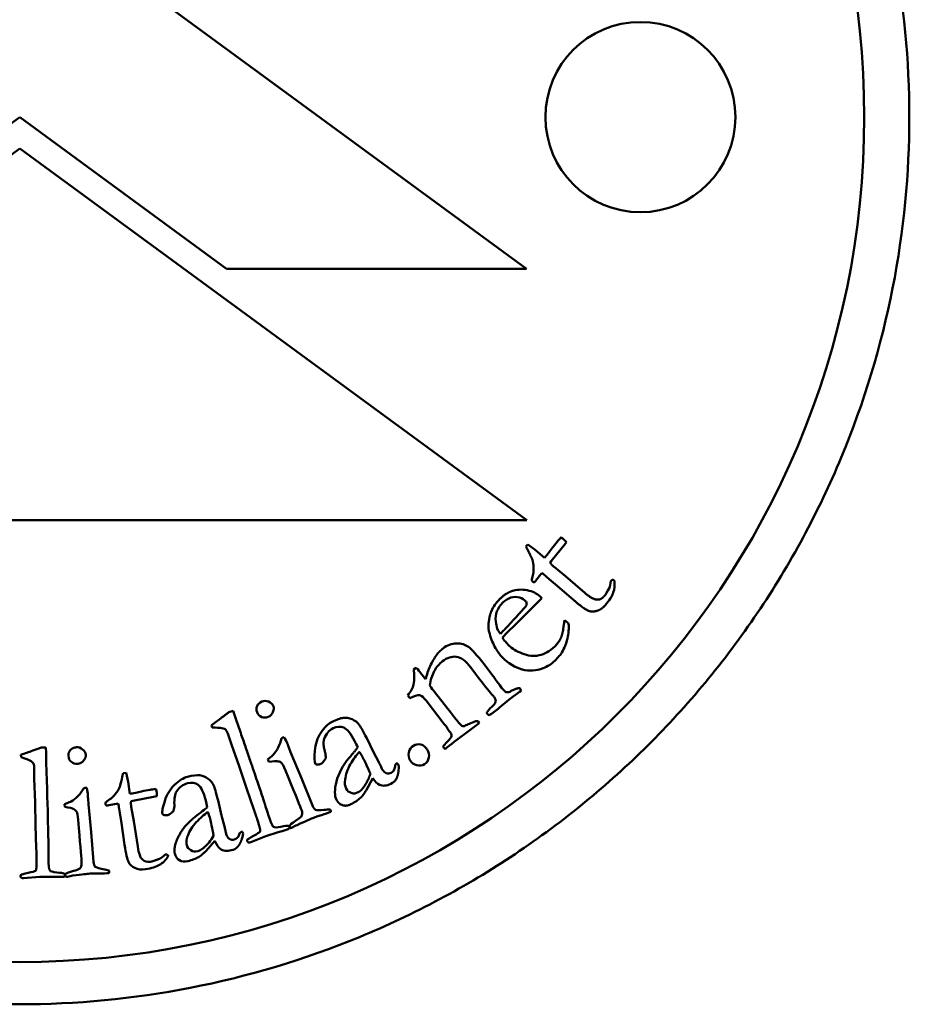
# Model space of a CAD drawing. Header units: millimetres. Extents: x 1224 to 5581, y 1697 to 3449.
# Tile 6 of 11: x 3365 to 3386, y 1985 to 2009. Entities that reach past the tile are written whole.
import ezdxf

# ---------------------------------------------------------------- set-up
doc = ezdxf.new("R2010")
doc.units = ezdxf.units.MM
doc.layers.add('Visibile (ISO)', color=7, linetype='Continuous', lineweight=50)

msp = doc.modelspace()

# ---------------------------------------------------------------- linework, layer by layer
at = {"layer": 'Visibile (ISO)'}
for p, q in [((3377.019, 2002.868), (3365.019, 2011.668)), ((3360.116, 2002.868), (3365.014, 2006.46)), ((3365.014, 2006.46), (3369.912, 2002.868)), ((3353.019, 1996.916), (3365.019, 2005.716)), ((3365.019, 2005.716), (3377.02, 1996.916)), ((3369.912, 2002.868), (3377.019, 2002.868)), ((3377.02, 1996.916), (3353.019, 1996.916)), ((3377.002, 1996.293), (3377.051, 1996.346)), ((3377.051, 1996.346), (3377.225, 1996.214)), ((3377.936, 1996.367), (3377.601, 1995.947)), ((3377.961, 1996.397), (3377.936, 1996.367)), ((3377.225, 1996.214), (3377.439, 1996.025)), ((3377.601, 1995.947), (3377.578, 1995.912)), ((3377.354, 1995.638), (3377.239, 1995.49)), ((3377.381, 1995.666), (3377.354, 1995.638)), ((3377.668, 1995.812), (3377.936, 1995.595)), ((3377.239, 1995.49), (3377.23, 1995.475)), ((3377.555, 1995.526), (3377.484, 1995.587)), ((3377.745, 1995.369), (3377.555, 1995.526)), ((3377.936, 1995.595), (3378.399, 1995.197)), ((3379.089, 1995.495), (3379.098, 1995.485)), ((3378.135, 1995.026), (3377.745, 1995.369)), ((3376.721, 1994.421), (3377.377, 1995.077)), ((3377.377, 1995.077), (3377.355, 1995.099)), ((3377.914, 1994.552), (3377.888, 1994.337)), ((3377.987, 1994.496), (3377.914, 1994.552)), ((3376.475, 1994.308), (3376.399, 1994.233)), ((3376.597, 1994.299), (3376.721, 1994.421)), ((3376.515, 1994.045), (3376.497, 1994.06)), ((3376.532, 1994.028), (3376.515, 1994.045)), ((3376.608, 1993.947), (3376.532, 1994.028)), ((3374.406, 1993.428), (3374.343, 1993.382)), ((3374.601, 1993.187), (3374.507, 1993.309)), ((3375.698, 1993.434), (3375.807, 1993.284)), ((3376.222, 1993.234), (3376.01, 1993.51)), ((3374.628, 1993.156), (3374.601, 1993.187)), ((3375.807, 1993.284), (3375.879, 1993.19)), ((3375.155, 1992.453), (3374.837, 1992.854)), ((3376.608, 1992.672), (3376.852, 1992.853)), ((3376.859, 1992.937), (3376.851, 1992.947)), ((3376.852, 1992.853), (3376.887, 1992.88)), ((3376.863, 1992.933), (3376.859, 1992.937)), ((3374.205, 1992.772), (3374.256, 1992.706)), ((3374.636, 1992.651), (3375.07, 1992.094)), ((3376.374, 1992.482), (3376.608, 1992.672)), ((3369.963, 1992.372), (3370.066, 1992.407)), ((3370.066, 1992.407), (3370.108, 1992.287)), ((3375.898, 1992.117), (3375.871, 1992.155)), ((3376.089, 1992.329), (3376.129, 1992.297)), ((3369.572, 1992.016), (3369.555, 1992.065)), ((3375.141, 1991.997), (3375.188, 1991.928)), ((3375.306, 1991.672), (3375.706, 1991.969)), ((3375.706, 1991.969), (3375.898, 1992.117)), ((3370.028, 1991.613), (3369.944, 1991.87)), ((3371.25, 1991.776), (3371.277, 1991.784)), ((3373.231, 1991.758), (3373.392, 1991.429)), ((3365.634, 1991.54), (3365.525, 1991.537)), ((3365.638, 1991.413), (3365.634, 1991.54)), ((3370.21, 1991.094), (3370.028, 1991.613)), ((3371.384, 1991.542), (3371.431, 1991.429)), ((3375.064, 1991.522), (3375.087, 1991.501)), ((3375.087, 1991.501), (3375.132, 1991.535)), ((3365.044, 1991.366), (3365.046, 1991.314)), ((3370.914, 1991.197), (3370.89, 1991.261)), ((3371.431, 1991.429), (3371.688, 1990.816)), ((3373.392, 1991.429), (3373.518, 1991.193)), ((3365.357, 1991.064), (3365.36, 1990.794)), ((3370.382, 1990.574), (3370.21, 1991.094)), ((3373.902, 1991.088), (3373.909, 1991.132)), ((3365.36, 1990.794), (3365.379, 1990.243)), ((3367.538, 1990.942), (3367.465, 1990.933)), ((3367.582, 1990.728), (3367.538, 1990.942)), ((3371.688, 1990.816), (3371.951, 1990.163)), ((3373.375, 1990.812), (3373.227, 1990.534)), ((3366.604, 1990.583), (3366.575, 1990.583)), ((3367.622, 1990.445), (3367.582, 1990.728)), ((3370.559, 1990.071), (3370.382, 1990.574)), ((3366.644, 1990.198), (3366.633, 1990.32)), ((3367.653, 1990.269), (3367.693, 1990.28)), ((3367.693, 1990.28), (3368.222, 1990.381)), ((3368.222, 1990.381), (3368.26, 1990.387)), ((3369.795, 1989.929), (3369.712, 1990.286)), ((3365.379, 1990.243), (3365.388, 1989.695)), ((3366.078, 1990.199), (3366.081, 1990.132)), ((3366.706, 1989.536), (3366.644, 1990.198)), ((3367.104, 1990.165), (3367.122, 1990.171)), ((3367.122, 1990.171), (3367.305, 1990.208)), ((3367.305, 1990.208), (3367.344, 1990.211)), ((3367.37, 1990.084), (3367.384, 1989.992)), ((3367.718, 1989.795), (3367.656, 1990.135)), ((3367.384, 1989.992), (3367.426, 1989.748)), ((3369.863, 1989.671), (3369.795, 1989.929)), ((3365.388, 1989.695), (3365.406, 1989.163)), ((3367.426, 1989.748), (3367.498, 1989.234)), ((3367.809, 1989.192), (3367.718, 1989.795)), ((3366.762, 1988.834), (3366.706, 1989.536)), ((3370.231, 1989.523), (3370.215, 1989.482)), ((3370.846, 1989.442), (3370.486, 1989.298)), ((3371.134, 1989.531), (3370.846, 1989.442)), ((3369.432, 1989.094), (3369.639, 1989.332)), ((3368.469, 1989.008), (3368.463, 1989.007)), ((3368.526, 1988.954), (3368.526, 1988.965)), ((3365.106, 1988.447), (3365.492, 1988.477)), ((3365.492, 1988.477), (3365.793, 1988.476))]:
    msp.add_line(p, q, dxfattribs=at)
for centre, radius in [((3365.014, 2006.46), 20), ((3379.714, 2006.46), 2.25)]:
    msp.add_circle(centre, radius, dxfattribs=at)
for centre, radius, start, end in [((3376.433, 1994.342), 1.629, 49.8118, 54.385), ((3365.761, 1989.827), 1.629, 9.086, 13.6593), ((3365.014, 2006.46), 18, 290.8502, 290.8532), ((3365.014, 2006.46), 18, 273.4565, 273.4593)]:
    msp.add_arc(centre, radius, start, end, dxfattribs=at)
for points, degree, knots in [([(3365.014, 1985.46), (3363.695, 1985.46), (3362.331, 1985.586), (3359.616, 1986.115), (3358.266, 1986.518), (3355.675, 1987.585), (3354.432, 1988.249), (3352.133, 1989.786), (3351.077, 1990.658), (3349.203, 1992.519), (3348.323, 1993.573), (3346.77, 1995.868), (3346.098, 1997.11), (3345.018, 1999.701), (3344.61, 2001.053), (3344.074, 2003.771), (3343.947, 2005.138), (3343.947, 2006.46), (3343.947, 2007.781), (3344.074, 2009.147), (3344.609, 2011.864), (3345.016, 2013.214), (3346.094, 2015.804), (3346.766, 2017.045), (3348.316, 2019.339), (3349.195, 2020.392), (3351.067, 2022.255), (3352.124, 2023.128), (3354.425, 2024.667), (3355.668, 2025.333), (3358.261, 2026.401), (3359.612, 2026.805), (3362.329, 2027.335), (3363.694, 2027.46), (3366.334, 2027.46), (3367.699, 2027.335), (3370.416, 2026.805), (3371.768, 2026.401), (3374.36, 2025.333), (3375.604, 2024.667), (3377.904, 2023.128), (3378.961, 2022.255), (3380.833, 2020.392), (3381.712, 2019.339), (3383.263, 2017.045), (3383.934, 2015.804), (3385.012, 2013.214), (3385.419, 2011.864), (3385.954, 2009.147), (3386.081, 2007.781), (3386.081, 2005.138), (3385.954, 2003.771), (3385.418, 2001.053), (3385.01, 1999.701), (3383.93, 1997.11), (3383.258, 1995.868), (3381.706, 1993.573), (3380.825, 1992.519), (3378.951, 1990.658), (3377.895, 1989.786), (3375.596, 1988.249), (3374.353, 1987.585), (3371.762, 1986.518), (3370.412, 1986.115), (3367.697, 1985.586), (3366.333, 1985.46), (3365.014, 1985.46)], 3, [9.507834, 9.507834, 9.507834, 9.507834, 9.903517, 9.903517, 10.2992, 10.2992, 10.694883, 10.694883, 11.090565, 11.090565, 11.487202, 11.487202, 11.883839, 11.883839, 12.280476, 12.280476, 12.677113, 12.677113, 12.677113, 13.073417, 13.073417, 13.469722, 13.469722, 13.866026, 13.866026, 14.26233, 14.26233, 14.658345, 14.658345, 15.05436, 15.05436, 15.450376, 15.450376, 15.846391, 15.846391, 16.242406, 16.242406, 16.638421, 16.638421, 17.034436, 17.034436, 17.430451, 17.430451, 17.826755, 17.826755, 18.22306, 18.22306, 18.619364, 18.619364, 19.015668, 19.015668, 19.412305, 19.412305, 19.808942, 19.808942, 20.205579, 20.205579, 20.602216, 20.602216, 20.997899, 20.997899, 21.393581, 21.393581, 21.789264, 21.789264, 22.184947, 22.184947, 22.184947, 22.184947]), ([(3377.165, 1995.461), (3377.151, 1995.474), (3377.143, 1995.488), (3377.141, 1995.503), (3377.139, 1995.52), (3377.148, 1995.558), (3377.168, 1995.619)], 3, [0.00084141, 0.00084141, 0.00084141, 0.00084141, 0.02027896, 0.02027896, 0.02027896, 0.04055792, 0.04055792, 0.04055792, 0.04055792]), ([(3377.23, 1995.475), (3377.213, 1995.455), (3377.178, 1995.45), (3377.165, 1995.461)], 2, [-0.07650292, -0.07650292, -0.07650292, -0.03825146, 0.00143701, 0.00143701, 0.00143701]), ([(3379.098, 1995.485), (3379.111, 1995.387), (3379.102, 1995.295), (3379.042, 1995.122), (3378.981, 1995.024), (3378.889, 1994.916)], 3, [0, 0, 0, 0, 0.02604762, 0.02604762, 0.05209524, 0.05209524, 0.05209524, 0.05209524]), ([(3379.015, 1995.483), (3379.031, 1995.502), (3379.041, 1995.507), (3379.065, 1995.509), (3379.077, 1995.506), (3379.091, 1995.493)], 3, [0, 0, 0, 0, 0.004037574, 0.004037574, 0.008075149, 0.008075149, 0.008075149, 0.008075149]), ([(3377.355, 1995.099), (3377.291, 1995.164), (3377.199, 1995.215), (3376.959, 1995.285), (3376.831, 1995.285), (3376.695, 1995.248)], 3, [-0.09692231, -0.09692231, -0.09692231, -0.09692231, -0.04846115, -0.04846115, 0, 0, 0, 0]), ([(3376.454, 1994.967), (3376.514, 1995.027), (3376.579, 1995.067), (3376.648, 1995.089), (3376.717, 1995.11), (3376.783, 1995.11), (3376.848, 1995.089), (3376.913, 1995.067), (3376.962, 1995.039), (3376.996, 1995.005)], 3, [-0.03888534, -0.03888534, -0.03888534, -0.03888534, -0.02592356, -0.02592356, -0.02592356, -0.01296178, -0.01296178, -0.01296178, -0.00000007, -0.00000007, -0.00000007, -0.00000007]), ([(3377.856, 1993.788), (3377.912, 1993.887), (3377.955, 1993.997), (3377.984, 1994.119), (3378.014, 1994.24), (3378.023, 1994.357), (3378.011, 1994.468)], 3, [-0.128634, -0.128634, -0.128634, -0.128634, -0.064317, -0.064317, -0.064317, -0.0000001, -0.0000001, -0.0000001, -0.0000001]), ([(3376.144, 1994.23), (3376.18, 1994.097), (3376.225, 1993.985), (3376.338, 1993.799), (3376.389, 1993.728), (3376.437, 1993.68)], 3, [-0.1276071, -0.1276071, -0.1276071, -0.1276071, -0.0638036, -0.0638036, 0, 0, 0, 0]), ([(3376.01, 1993.51), (3375.844, 1993.727), (3375.722, 1993.863), (3375.567, 1993.976), (3375.472, 1994.004), (3375.246, 1994), (3375.139, 1993.961), (3375.039, 1993.884)], 3, [-0.1500983, -0.1500983, -0.1500983, -0.1500983, -0.1000656, -0.1000656, -0.0500328, -0.0500328, 0, 0, 0, 0]), ([(3374.92, 1993.77), (3374.871, 1993.71), (3374.822, 1993.634), (3374.722, 1993.446), (3374.681, 1993.343), (3374.649, 1993.231)], 3, [-0.1367558, -0.1367558, -0.1367558, -0.1367558, -0.0683779, -0.0683779, 0, 0, 0, 0]), ([(3377.686, 1993.928), (3377.565, 1993.816), (3377.44, 1993.747), (3377.184, 1993.694), (3377.051, 1993.709), (3376.775, 1993.819), (3376.674, 1993.88), (3376.608, 1993.947)], 3, [-0.1066699, -0.1066699, -0.1066699, -0.1066699, -0.0711133, -0.0711133, -0.0355566, -0.0355566, 0, 0, 0, 0]), ([(3374.727, 1993.006), (3374.745, 1993.136), (3374.78, 1993.248), (3374.882, 1993.44), (3374.948, 1993.519), (3375.029, 1993.581)], 3, [-0.05588992, -0.05588992, -0.05588992, -0.05588992, -0.02794496, -0.02794496, 0, 0, 0, 0]), ([(3376.437, 1993.68), (3376.586, 1993.528), (3376.745, 1993.43), (3377.083, 1993.343), (3377.248, 1993.352), (3377.408, 1993.414)], 3, [-0.07035639, -0.07035639, -0.07035639, -0.07035639, -0.03517819, -0.03517819, 0, 0, 0, 0]), ([(3376.382, 1993.013), (3376.341, 1993.066), (3376.305, 1993.115), (3376.275, 1993.158), (3376.245, 1993.202), (3376.227, 1993.227), (3376.222, 1993.234)], 3, [-0.02994731, -0.02994731, -0.02994731, -0.02994731, -0.01555497, -0.01555497, -0.01555497, -0.00116254, -0.00116254, -0.00116254, -0.00116254]), ([(3370.635, 1992.376), (3370.615, 1992.424), (3370.616, 1992.472), (3370.66, 1992.569), (3370.697, 1992.604), (3370.748, 1992.625)], 3, [0, 0, 0, 0, 0.01264234, 0.01264234, 0.02528468, 0.02528468, 0.02528468, 0.02528468]), ([(3370.748, 1992.625), (3370.801, 1992.647), (3370.855, 1992.647), (3370.965, 1992.603), (3371.002, 1992.57), (3371.02, 1992.527)], 3, [0, 0, 0, 0, 0.01301641, 0.01301641, 0.02603281, 0.02603281, 0.02603281, 0.02603281]), ([(3376.287, 1992.638), (3376.279, 1992.608), (3376.27, 1992.585), (3376.25, 1992.555), (3376.229, 1992.532), (3376.197, 1992.503)], 3, [-0.01508796, -0.01508796, -0.01508796, -0.01508796, -0.00754398, -0.00754398, 0, 0, 0, 0]), ([(3370.899, 1992.263), (3370.846, 1992.241), (3370.795, 1992.24), (3370.695, 1992.281), (3370.658, 1992.32), (3370.635, 1992.376)], 3, [0, 0, 0, 0, 0.01349521, 0.01349521, 0.02699043, 0.02699043, 0.02699043, 0.02699043]), ([(3371.02, 1992.527), (3371.038, 1992.484), (3371.035, 1992.434), (3370.989, 1992.323), (3370.951, 1992.285), (3370.899, 1992.263)], 3, [0, 0, 0, 0, 0.01233008, 0.01233008, 0.02466017, 0.02466017, 0.02466017, 0.02466017]), ([(3372.014, 1991.159), (3371.996, 1991.197), (3371.993, 1991.296), (3372.004, 1991.459), (3372.016, 1991.623), (3372.063, 1991.767), (3372.146, 1991.889), (3372.229, 1992.011), (3372.314, 1992.094), (3372.4, 1992.138)], 3, [0.00011772, 0.00011772, 0.00011772, 0.00011772, 0.00924117, 0.00924117, 0.00924117, 0.01848234, 0.01848234, 0.01848234, 0.02772351, 0.02772351, 0.02772351, 0.02772351]), ([(3372.4, 1992.138), (3372.517, 1992.199), (3372.609, 1992.233), (3372.677, 1992.241), (3372.745, 1992.249), (3372.815, 1992.238), (3372.886, 1992.207), (3372.957, 1992.177), (3373.013, 1992.133), (3373.055, 1992.075)], 3, [0, 0, 0, 0, 0.02281205, 0.02281205, 0.02281205, 0.04562411, 0.04562411, 0.04562411, 0.06820193, 0.06820193, 0.06820193, 0.06820193]), ([(3375.794, 1992.155), (3375.78, 1992.148), (3375.749, 1992.135), (3375.701, 1992.116), (3375.654, 1992.098), (3375.614, 1992.081), (3375.581, 1992.065), (3375.548, 1992.049), (3375.523, 1992.042), (3375.505, 1992.044)], 3, [-0.01012923, -0.01012923, -0.01012923, -0.01012923, -0.00669426, -0.00669426, -0.00669426, -0.00334713, -0.00334713, -0.00334713, -0.00008404, -0.00008404, -0.00008404, -0.00008404]), ([(3369.944, 1991.87), (3369.926, 1991.921), (3369.906, 1991.955), (3369.86, 1991.988), (3369.818, 1991.999), (3369.758, 1992.004)], 3, [0, 0, 0, 0, 0.02447524, 0.02447524, 0.04895049, 0.04895049, 0.04895049, 0.04895049]), ([(3372.946, 1991.693), (3372.856, 1991.867), (3372.771, 1991.972), (3372.611, 1992.045), (3372.525, 1992.039), (3372.435, 1991.993)], 3, [0, 0, 0, 0, 0.02908649, 0.02908649, 0.05817299, 0.05817299, 0.05817299, 0.05817299]), ([(3375.188, 1991.928), (3375.228, 1991.876), (3375.246, 1991.837), (3375.238, 1991.785), (3375.201, 1991.737), (3375.133, 1991.667)], 3, [-0.02892437, -0.02892437, -0.02892437, -0.02892437, -0.01446219, -0.01446219, 0, 0, 0, 0]), ([(3371.02, 1991.368), (3371.062, 1991.412), (3371.101, 1991.469), (3371.137, 1991.539), (3371.173, 1991.609), (3371.199, 1991.681), (3371.213, 1991.754)], 3, [0.00005141, 0.00005141, 0.00005141, 0.00005141, 0.02465525, 0.02465525, 0.02465525, 0.04915508, 0.04915508, 0.04915508, 0.04915508]), ([(3366.58, 1991.369), (3366.576, 1991.415), (3366.55, 1991.457), (3366.458, 1991.532), (3366.407, 1991.549), (3366.35, 1991.543)], 3, [-0.02603281, -0.02603281, -0.02603281, -0.02603281, -0.01301641, -0.01301641, 0, 0, 0, 0]), ([(3373.06, 1991.439), (3372.984, 1991.359), (3372.912, 1991.259), (3372.775, 1991.018), (3372.734, 1990.899), (3372.719, 1990.78)], 3, [0, 0, 0, 0, 0.02770678, 0.02770678, 0.05541355, 0.05541355, 0.05541355, 0.05541355]), ([(3374.337, 1991.582), (3374.281, 1991.547), (3374.246, 1991.494), (3374.215, 1991.354), (3374.225, 1991.291), (3374.261, 1991.233)], 3, [-0.03189277, -0.03189277, -0.03189277, -0.03189277, -0.01594639, -0.01594639, 0, 0, 0, 0]), ([(3374.667, 1991.491), (3374.628, 1991.552), (3374.577, 1991.591), (3374.45, 1991.624), (3374.391, 1991.616), (3374.337, 1991.582)], 3, [-0.03442461, -0.03442461, -0.03442461, -0.03442461, -0.0172123, -0.0172123, 0, 0, 0, 0]), ([(3374.6, 1991.146), (3374.656, 1991.181), (3374.691, 1991.232), (3374.718, 1991.365), (3374.705, 1991.429), (3374.667, 1991.491)], 3, [-0.03934134, -0.03934134, -0.03934134, -0.03934134, -0.01967067, -0.01967067, 0, 0, 0, 0]), ([(3365.219, 1991.247), (3365.275, 1991.224), (3365.312, 1991.201), (3365.346, 1991.156), (3365.356, 1991.117), (3365.357, 1991.064)], 3, [-0.04895049, -0.04895049, -0.04895049, -0.04895049, -0.02447524, -0.02447524, 0, 0, 0, 0]), ([(3366.168, 1991.339), (3366.173, 1991.279), (3366.197, 1991.231), (3366.279, 1991.162), (3366.328, 1991.148), (3366.385, 1991.153)], 3, [-0.02699043, -0.02699043, -0.02699043, -0.02699043, -0.01349521, -0.01349521, 0, 0, 0, 0]), ([(3371.214, 1991.177), (3371.199, 1991.191), (3371.174, 1991.202), (3371.136, 1991.211), (3371.096, 1991.221), (3371.022, 1991.216), (3370.914, 1991.197)], 3, [0.00034992, 0.00034992, 0.00034992, 0.00034992, 0.00703085, 0.00703085, 0.00703085, 0.01406169, 0.01406169, 0.01406169, 0.01406169]), ([(3372.515, 1990.303), (3372.467, 1990.397), (3372.467, 1990.54), (3372.563, 1990.923), (3372.665, 1991.112), (3372.82, 1991.297)], 3, [0, 0, 0, 0, 0.03696352, 0.03696352, 0.07392703, 0.07392703, 0.07392703, 0.07392703]), ([(3374.261, 1991.233), (3374.297, 1991.175), (3374.349, 1991.137), (3374.483, 1991.102), (3374.545, 1991.111), (3374.6, 1991.146)], 3, [-0.03255729, -0.03255729, -0.03255729, -0.03255729, -0.01627864, -0.01627864, 0, 0, 0, 0]), ([(3368.987, 1990.844), (3368.894, 1990.82), (3368.792, 1990.758), (3368.684, 1990.658), (3368.575, 1990.557), (3368.497, 1990.428), (3368.449, 1990.27), (3368.401, 1990.113), (3368.382, 1990.014), (3368.392, 1989.976)], 3, [-0.02772351, -0.02772351, -0.02772351, -0.02772351, -0.01848234, -0.01848234, -0.01848234, -0.00924117, -0.00924117, -0.00924117, -0.00000004, -0.00000004, -0.00000004, -0.00000004]), ([(3369.612, 1990.633), (3369.585, 1990.7), (3369.539, 1990.755), (3369.477, 1990.801), (3369.414, 1990.847), (3369.349, 1990.873), (3369.281, 1990.881), (3369.213, 1990.889), (3369.115, 1990.876), (3368.987, 1990.844)], 3, [-0.0684361, -0.0684361, -0.0684361, -0.0684361, -0.04562411, -0.04562411, -0.04562411, -0.02281205, -0.02281205, -0.02281205, 0, 0, 0, 0]), ([(3366.534, 1990.574), (3366.498, 1990.508), (3366.452, 1990.447), (3366.397, 1990.391), (3366.341, 1990.335), (3366.287, 1990.292), (3366.234, 1990.263)], 3, [-0.04915508, -0.04915508, -0.04915508, -0.04915508, -0.02465525, -0.02465525, -0.02465525, -0.00005141, -0.00005141, -0.00005141, -0.00005141]), ([(3367.383, 1990.607), (3367.355, 1990.545), (3367.318, 1990.486), (3367.228, 1990.377), (3367.188, 1990.338), (3367.151, 1990.315)], 3, [-0.0318266, -0.0318266, -0.0318266, -0.0318266, -0.0159133, -0.0159133, 0, 0, 0, 0]), ([(3368.988, 1990.694), (3369.087, 1990.719), (3369.172, 1990.705), (3369.312, 1990.598), (3369.371, 1990.476), (3369.419, 1990.286)], 3, [-0.05817299, -0.05817299, -0.05817299, -0.05817299, -0.02908649, -0.02908649, 0, 0, 0, 0]), ([(3372.744, 1990.568), (3372.772, 1990.514), (3372.813, 1990.479), (3372.922, 1990.445), (3372.977, 1990.451), (3373.032, 1990.48)], 3, [0, 0, 0, 0, 0.01543556, 0.01543556, 0.03087112, 0.03087112, 0.03087112, 0.03087112]), ([(3367.151, 1990.315), (3367.097, 1990.282), (3367.065, 1990.258), (3367.056, 1990.244), (3367.047, 1990.231), (3367.044, 1990.214), (3367.047, 1990.196)], 3, [-0.04055792, -0.04055792, -0.04055792, -0.04055792, -0.02027896, -0.02027896, -0.02027896, -0.00000025, -0.00000025, -0.00000025, -0.00000025]), ([(3366.081, 1990.132), (3366.19, 1990.117), (3366.262, 1990.099), (3366.297, 1990.078), (3366.332, 1990.057), (3366.354, 1990.038), (3366.362, 1990.022)], 3, [-0.01406169, -0.01406169, -0.01406169, -0.01406169, -0.00703085, -0.00703085, -0.00703085, -0.00000011, -0.00000011, -0.00000011, -0.00000011]), ([(3367.047, 1990.196), (3367.049, 1990.18), (3367.078, 1990.161), (3367.104, 1990.165)], 2, [-0.00000087, -0.00000087, -0.00000087, 0.03825146, 0.07650292, 0.07650292, 0.07650292]), ([(3371.951, 1990.163), (3371.971, 1990.109), (3371.995, 1990.076), (3372.049, 1990.05), (3372.113, 1990.049), (3372.215, 1990.062)], 3, [0, 0, 0, 0, 0.01118335, 0.01118335, 0.02236669, 0.02236669, 0.02236669, 0.02236669]), ([(3368.993, 1989.448), (3369.034, 1989.561), (3369.101, 1989.668), (3369.289, 1989.871), (3369.381, 1989.952), (3369.473, 1990.013)], 3, [-0.05541355, -0.05541355, -0.05541355, -0.05541355, -0.02770678, -0.02770678, 0, 0, 0, 0]), ([(3370.404, 1989.32), (3370.399, 1989.337), (3370.4, 1989.349), (3370.407, 1989.359), (3370.415, 1989.369), (3370.463, 1989.399), (3370.553, 1989.448), (3370.642, 1989.497), (3370.691, 1989.529), (3370.702, 1989.545), (3370.712, 1989.56), (3370.712, 1989.587), (3370.702, 1989.626)], 3, [0.0027367, 0.0027367, 0.0027367, 0.0027367, 0.0899317, 0.0899317, 0.0899317, 0.1798634, 0.1798634, 0.1798634, 0.2697952, 0.2697952, 0.2697952, 0.3597269, 0.3597269, 0.3597269, 0.3597269]), ([(3371.021, 1989.661), (3371.049, 1989.642), (3371.109, 1989.642), (3371.2, 1989.662), (3371.289, 1989.682), (3371.345, 1989.69), (3371.366, 1989.687)], 3, [0.0002207, 0.0002207, 0.0002207, 0.0002207, 0.01200171, 0.01200171, 0.01200171, 0.02356077, 0.02356077, 0.02356077, 0.02356077]), ([(3371.414, 1989.644), (3371.401, 1989.632), (3371.392, 1989.612), (3371.365, 1989.603)], 2, [-0.06389074, -0.06389074, -0.06389074, -0.04196586, -0.00000006, -0.00000006, -0.00000006]), ([(3367.498, 1989.234), (3367.531, 1989.024), (3367.562, 1988.889), (3367.62, 1988.77), (3367.67, 1988.723), (3367.813, 1988.653), (3367.898, 1988.643), (3367.997, 1988.659)], 3, [-0.08441882, -0.08441882, -0.08441882, -0.08441882, -0.05627921, -0.05627921, -0.02813961, -0.02813961, 0, 0, 0, 0]), ([(3369.23, 1989.085), (3369.17, 1989.07), (3369.115, 1989.077), (3369.016, 1989.134), (3368.984, 1989.177), (3368.969, 1989.236)], 3, [-0.03087112, -0.03087112, -0.03087112, -0.03087112, -0.01543556, -0.01543556, 0, 0, 0, 0]), ([(3367.997, 1988.659), (3368.137, 1988.681), (3368.247, 1988.715), (3368.406, 1988.807), (3368.473, 1988.872), (3368.526, 1988.954)], 3, [-0.05209524, -0.05209524, -0.05209524, -0.05209524, -0.02604762, -0.02604762, 0, 0, 0, 0]), ([(3368.527, 1988.965), (3368.524, 1988.983), (3368.518, 1988.994), (3368.498, 1989.008), (3368.486, 1989.01), (3368.462, 1989.007)], 3, [-0.008075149, -0.008075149, -0.008075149, -0.008075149, -0.004037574, -0.004037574, 0, 0, 0, 0]), ([(3368.687, 1989.03), (3368.705, 1988.958), (3368.742, 1988.904), (3368.852, 1988.836), (3368.919, 1988.829), (3368.996, 1988.849)], 3, [-0.0328976, -0.0328976, -0.0328976, -0.0328976, -0.0164488, -0.0164488, 0, 0, 0, 0]), ([(3365.41, 1988.695), (3365.408, 1988.656), (3365.399, 1988.63), (3365.385, 1988.618), (3365.371, 1988.606), (3365.313, 1988.59), (3365.214, 1988.57), (3365.114, 1988.55), (3365.059, 1988.536), (3365.049, 1988.529), (3365.038, 1988.521), (3365.034, 1988.509), (3365.034, 1988.492)], 3, [-0.3597269, -0.3597269, -0.3597269, -0.3597269, -0.2697952, -0.2697952, -0.2697952, -0.1798634, -0.1798634, -0.1798634, -0.0899317, -0.0899317, -0.0899317, -0.0000008, -0.0000008, -0.0000008, -0.0000008]), ([(3366.984, 1988.659), (3366.883, 1988.678), (3366.822, 1988.697), (3366.778, 1988.739), (3366.765, 1988.777), (3366.762, 1988.834)], 3, [-0.02236669, -0.02236669, -0.02236669, -0.02236669, -0.01118335, -0.01118335, 0, 0, 0, 0]), ([(3366.061, 1988.555), (3366.041, 1988.565), (3365.985, 1988.573), (3365.895, 1988.581), (3365.802, 1988.59), (3365.746, 1988.607), (3365.724, 1988.634)], 3, [-0.02342375, -0.02342375, -0.02342375, -0.02342375, -0.01200171, -0.01200171, -0.01200171, -0.0002207, -0.0002207, -0.0002207, -0.0002207]), ([(3366.035, 1988.475), (3366.064, 1988.476), (3366.079, 1988.493), (3366.094, 1988.5)], 2, [0.00000006, 0.00000006, 0.00000006, 0.04196586, 0.06513394, 0.06513394, 0.06513394])]:
    msp.add_open_spline(points, degree=degree, knots=knots, dxfattribs=at)
for points, degree in [([(3377.616, 1996.247), (3377.659, 1996.304), (3377.701, 1996.358), (3377.743, 1996.409)], 3), ([(3377.743, 1996.409), (3377.763, 1996.433), (3377.794, 1996.468), (3377.835, 1996.514)], 3), ([(3377.835, 1996.514), (3377.861, 1996.496), (3377.882, 1996.481), (3377.898, 1996.467)], 3), ([(3377.898, 1996.467), (3377.913, 1996.454), (3377.934, 1996.431), (3377.961, 1996.397)], 3), ([(3377.07, 1996.164), (3377.037, 1996.224), (3377.014, 1996.267), (3377.002, 1996.293)], 3), ([(3377.153, 1995.992), (3377.134, 1996.042), (3377.07, 1996.164)], 2), ([(3377.477, 1996.065), (3377.503, 1996.096), (3377.549, 1996.157), (3377.616, 1996.247)], 3), ([(3377.168, 1995.619), (3377.186, 1995.681), (3377.182, 1995.893), (3377.153, 1995.992)], 2), ([(3377.439, 1996.025), (3377.46, 1996.047), (3377.473, 1996.06), (3377.477, 1996.065)], 3), ([(3377.578, 1995.912), (3377.61, 1995.861), (3377.668, 1995.812)], 2), ([(3378.981, 1995.322), (3378.995, 1995.352), (3379.004, 1995.404), (3379.015, 1995.483)], 3), ([(3379.094, 1995.489), (3379.091, 1995.493), (3379.087, 1995.496)], 2), ([(3376.695, 1995.248), (3376.542, 1995.207), (3376.388, 1995.056)], 2), ([(3378.399, 1995.197), (3378.584, 1995.041), (3378.684, 1995.039)], 2), ([(3378.862, 1995.126), (3378.888, 1995.156), (3378.928, 1995.221), (3378.981, 1995.322)], 3), ([(3376.388, 1995.056), (3376.295, 1994.964), (3376.226, 1994.868), (3376.184, 1994.768)], 3), ([(3376.288, 1994.524), (3376.271, 1994.695), (3376.327, 1994.842), (3376.454, 1994.967)], 3), ([(3376.996, 1995.005), (3377.012, 1994.989), (3377.02, 1994.961), (3377.021, 1994.921)], 3), ([(3378.889, 1994.916), (3378.792, 1994.801), (3378.561, 1994.741), (3378.379, 1994.82), (3378.135, 1995.026)], 2), ([(3378.684, 1995.039), (3378.784, 1995.032), (3378.862, 1995.126)], 2), ([(3376.184, 1994.768), (3376.141, 1994.664), (3376.119, 1994.489)], 2), ([(3376.952, 1994.827), (3376.561, 1994.392), (3376.475, 1994.308)], 2), ([(3377.021, 1994.921), (3377.018, 1994.905), (3376.995, 1994.874), (3376.952, 1994.827)], 3), ([(3376.119, 1994.489), (3376.11, 1994.405), (3376.118, 1994.318), (3376.144, 1994.23)], 3), ([(3376.399, 1994.233), (3376.338, 1994.296), (3376.3, 1994.393), (3376.288, 1994.524)], 3), ([(3378.011, 1994.468), (3378.003, 1994.478), (3377.995, 1994.488), (3377.987, 1994.496)], 3), ([(3378.011, 1994.468), (3378.01, 1994.468), (3378.01, 1994.468), (3378.01, 1994.468)], 3), ([(3376.446, 1994.141), (3376.496, 1994.197), (3376.546, 1994.25), (3376.597, 1994.299)], 3), ([(3377.888, 1994.337), (3377.852, 1994.17), (3377.775, 1994.026), (3377.686, 1993.928)], 2), ([(3376.497, 1994.06), (3376.486, 1994.071), (3376.469, 1994.098), (3376.446, 1994.141)], 3), ([(3375.039, 1993.884), (3374.967, 1993.828), (3374.92, 1993.77)], 2), ([(3377.685, 1993.592), (3377.771, 1993.677), (3377.828, 1993.742), (3377.856, 1993.788)], 3), ([(3375.029, 1993.581), (3375.136, 1993.663), (3375.244, 1993.699), (3375.354, 1993.687)], 3), ([(3375.354, 1993.687), (3375.462, 1993.676), (3375.577, 1993.592), (3375.698, 1993.434)], 3), ([(3377.408, 1993.414), (3377.515, 1993.456), (3377.607, 1993.515), (3377.685, 1993.592)], 3), ([(3374.343, 1993.382), (3374.378, 1993.187), (3374.339, 1993.025)], 2), ([(3374.507, 1993.309), (3374.489, 1993.334), (3374.455, 1993.373), (3374.406, 1993.428)], 3), ([(3374.649, 1993.231), (3374.642, 1993.201), (3374.635, 1993.176), (3374.628, 1993.156)], 3), ([(3375.879, 1993.19), (3376.053, 1992.967), (3376.163, 1992.829), (3376.21, 1992.776)], 3), ([(3374.339, 1993.025), (3374.321, 1992.949), (3374.277, 1992.864), (3374.205, 1992.772)], 3), ([(3374.837, 1992.854), (3374.805, 1992.895), (3374.769, 1992.946), (3374.727, 1993.006)], 3), ([(3376.518, 1992.857), (3376.493, 1992.875), (3376.448, 1992.927), (3376.382, 1993.013)], 3), ([(3376.601, 1992.847), (3376.565, 1992.843), (3376.537, 1992.846), (3376.518, 1992.857)], 3), ([(3376.857, 1992.94), (3376.797, 1992.958), (3376.601, 1992.847)], 2), ([(3376.887, 1992.88), (3376.88, 1992.903), (3376.872, 1992.92), (3376.857, 1992.94)], 3), ([(3376.863, 1992.933), (3376.862, 1992.934), (3376.86, 1992.935), (3376.859, 1992.937)], 3), ([(3374.256, 1992.706), (3374.356, 1992.761), (3374.435, 1992.784), (3374.495, 1992.775)], 3), ([(3374.495, 1992.775), (3374.531, 1992.768), (3374.578, 1992.727), (3374.636, 1992.651)], 3), ([(3376.21, 1992.776), (3376.231, 1992.754), (3376.245, 1992.738), (3376.255, 1992.726)], 3), ([(3376.255, 1992.726), (3376.269, 1992.707), (3376.28, 1992.678), (3376.287, 1992.638)], 3), ([(3369.675, 1992.154), (3369.774, 1992.227), (3369.963, 1992.372)], 2), ([(3375.46, 1992.072), (3375.418, 1992.116), (3375.316, 1992.243), (3375.155, 1992.453)], 3), ([(3376.197, 1992.503), (3376.139, 1992.453), (3376.1, 1992.407), (3376.079, 1992.367)], 3), ([(3376.079, 1992.368), (3376.079, 1992.367), (3376.079, 1992.367)], 2), ([(3376.079, 1992.367), (3376.081, 1992.339), (3376.089, 1992.329)], 2), ([(3376.129, 1992.297), (3376.206, 1992.35), (3376.288, 1992.412), (3376.374, 1992.482)], 3), ([(3369.555, 1992.065), (3369.591, 1992.093), (3369.631, 1992.122), (3369.675, 1992.154)], 3), ([(3370.108, 1992.287), (3370.728, 1990.496), (3370.838, 1990.146)], 2), ([(3375.871, 1992.155), (3375.849, 1992.168), (3375.824, 1992.168), (3375.794, 1992.155)], 3), ([(3369.758, 1992.004), (3369.668, 1992.008), (3369.606, 1992.012), (3369.572, 1992.016)], 3), ([(3372.435, 1991.993), (3372.339, 1991.943), (3372.27, 1991.861), (3372.226, 1991.745)], 3), ([(3373.055, 1992.075), (3373.076, 1992.05), (3373.135, 1991.945), (3373.231, 1991.758)], 3), ([(3375.07, 1992.094), (3375.1, 1992.055), (3375.123, 1992.023), (3375.141, 1991.997)], 3), ([(3375.505, 1992.044), (3375.493, 1992.045), (3375.478, 1992.055), (3375.46, 1992.072)], 3), ([(3371.213, 1991.754), (3371.235, 1991.77), (3371.25, 1991.776)], 2), ([(3371.277, 1991.784), (3371.312, 1991.719), (3371.336, 1991.671), (3371.349, 1991.64)], 3), ([(3372.226, 1991.745), (3372.186, 1991.636), (3372.247, 1991.422)], 2), ([(3373.018, 1991.543), (3372.998, 1991.589), (3372.974, 1991.639), (3372.946, 1991.693)], 3), ([(3375.133, 1991.667), (3375.097, 1991.628), (3375.067, 1991.593), (3375.043, 1991.562)], 3), ([(3375.132, 1991.535), (3375.157, 1991.554), (3375.215, 1991.6), (3375.306, 1991.672)], 3), ([(3365.525, 1991.537), (3365.376, 1991.482), (3365.263, 1991.441), (3365.186, 1991.415)], 3), ([(3366.35, 1991.543), (3366.267, 1991.536), (3366.161, 1991.417), (3366.168, 1991.339)], 2), ([(3371.349, 1991.64), (3371.352, 1991.632), (3371.364, 1991.6), (3371.384, 1991.542)], 3), ([(3372.82, 1991.297), (3372.985, 1991.493), (3373.018, 1991.543)], 2), ([(3373.144, 1991.292), (3373.116, 1991.348), (3373.06, 1991.439)], 2), ([(3375.043, 1991.562), (3375.054, 1991.535), (3375.064, 1991.522)], 2), ([(3375.043, 1991.562), (3375.043, 1991.562), (3375.044, 1991.562)], 2), ([(3365.186, 1991.415), (3365.134, 1991.397), (3365.087, 1991.381), (3365.044, 1991.366)], 3), ([(3365.046, 1991.314), (3365.077, 1991.3), (3365.135, 1991.277), (3365.219, 1991.247)], 3), ([(3365.695, 1989.151), (3365.695, 1989.395), (3365.676, 1990.149), (3365.638, 1991.413)], 3), ([(3366.385, 1991.153), (3366.471, 1991.161), (3366.586, 1991.299), (3366.58, 1991.369)], 2), ([(3370.89, 1991.261), (3370.971, 1991.325), (3371.014, 1991.36), (3371.02, 1991.368)], 3), ([(3372.261, 1991.283), (3372.22, 1991.213), (3372.183, 1991.169), (3372.147, 1991.151)], 3), ([(3372.247, 1991.422), (3372.258, 1991.383), (3372.262, 1991.336), (3372.261, 1991.283)], 3), ([(3373.318, 1990.917), (3373.239, 1991.096), (3373.181, 1991.222), (3373.144, 1991.292)], 3), ([(3371.306, 1990.998), (3371.265, 1991.097), (3371.234, 1991.157), (3371.214, 1991.177)], 3), ([(3371.675, 1990.096), (3371.633, 1990.206), (3371.51, 1990.507), (3371.306, 1990.998)], 3), ([(3372.053, 1991.137), (3372.024, 1991.14), (3372.014, 1991.159)], 2), ([(3372.147, 1991.151), (3372.119, 1991.136), (3372.088, 1991.132), (3372.053, 1991.137)], 3), ([(3373.518, 1991.193), (3373.535, 1991.16), (3373.548, 1991.132), (3373.558, 1991.11)], 3), ([(3373.558, 1991.11), (3373.577, 1991.068), (3373.591, 1991.039), (3373.6, 1991.021)], 3), ([(3373.6, 1991.021), (3373.624, 1990.977), (3373.655, 1990.948), (3373.695, 1990.934)], 3), ([(3373.809, 1990.94), (3373.861, 1990.967), (3373.892, 1991.016), (3373.902, 1991.088)], 3), ([(3373.909, 1991.132), (3373.915, 1991.139), (3373.928, 1991.151), (3373.948, 1991.17)], 3), ([(3373.987, 1991.003), (3373.975, 1990.868), (3373.924, 1990.78)], 2), ([(3373.948, 1991.17), (3373.97, 1991.151), (3373.977, 1991.14)], 2), ([(3373.977, 1991.14), (3373.99, 1991.118), (3373.992, 1991.073), (3373.987, 1991.003)], 3), ([(3367.433, 1990.791), (3367.412, 1990.702), (3367.396, 1990.641), (3367.383, 1990.607)], 3), ([(3367.465, 1990.933), (3367.457, 1990.906), (3367.447, 1990.858), (3367.433, 1990.791)], 3), ([(3372.719, 1990.78), (3372.707, 1990.694), (3372.715, 1990.623), (3372.744, 1990.568)], 3), ([(3373.163, 1990.606), (3373.253, 1990.726), (3373.318, 1990.917)], 2), ([(3373.535, 1990.655), (3373.488, 1990.675), (3373.434, 1990.728), (3373.375, 1990.812)], 3), ([(3373.695, 1990.934), (3373.736, 1990.92), (3373.774, 1990.922), (3373.809, 1990.94)], 3), ([(3373.924, 1990.78), (3373.9, 1990.743), (3373.86, 1990.709), (3373.803, 1990.68)], 3), ([(3366.575, 1990.583), (3366.559, 1990.582), (3366.534, 1990.574)], 2), ([(3366.629, 1990.424), (3366.626, 1990.457), (3366.617, 1990.51), (3366.604, 1990.583)], 3), ([(3368.105, 1990.538), (3368.04, 1990.528), (3367.972, 1990.514), (3367.901, 1990.498)], 3), ([(3368.241, 1990.557), (3368.181, 1990.55), (3368.135, 1990.543), (3368.105, 1990.538)], 3), ([(3368.258, 1990.481), (3368.255, 1990.503), (3368.249, 1990.527), (3368.241, 1990.557)], 3), ([(3368.73, 1990.499), (3368.798, 1990.602), (3368.884, 1990.667), (3368.988, 1990.694)], 3), ([(3369.712, 1990.286), (3369.66, 1990.487), (3369.627, 1990.603), (3369.612, 1990.633)], 3), ([(3373.032, 1990.48), (3373.097, 1990.513), (3373.163, 1990.606)], 2), ([(3373.227, 1990.534), (3373.142, 1990.402), (3373.087, 1990.351)], 2), ([(3373.803, 1990.68), (3373.705, 1990.629), (3373.615, 1990.621), (3373.535, 1990.655)], 3), ([(3366.633, 1990.32), (3366.631, 1990.38), (3366.629, 1990.415), (3366.629, 1990.424)], 3), ([(3367.677, 1990.451), (3367.67, 1990.45), (3367.652, 1990.448), (3367.622, 1990.445)], 3), ([(3367.656, 1990.135), (3367.644, 1990.209), (3367.653, 1990.269)], 2), ([(3367.901, 1990.498), (3367.791, 1990.473), (3367.717, 1990.458), (3367.677, 1990.451)], 3), ([(3368.26, 1990.387), (3368.262, 1990.43), (3368.261, 1990.462), (3368.258, 1990.481)], 3), ([(3368.677, 1990.18), (3368.67, 1990.328), (3368.687, 1990.435), (3368.73, 1990.499)], 3), ([(3369.419, 1990.286), (3369.434, 1990.228), (3369.446, 1990.174), (3369.455, 1990.124)], 3), ([(3372.857, 1990.196), (3372.751, 1990.142), (3372.567, 1990.204), (3372.515, 1990.303)], 2), ([(3373.087, 1990.351), (3373.029, 1990.297), (3372.953, 1990.246), (3372.857, 1990.196)], 3), ([(3366.234, 1990.263), (3366.226, 1990.257), (3366.174, 1990.236), (3366.078, 1990.199)], 3), ([(3368.519, 1989.939), (3368.577, 1989.953), (3368.659, 1990.041)], 2), ([(3368.659, 1990.041), (3368.673, 1990.093), (3368.679, 1990.139), (3368.677, 1990.18)], 3), ([(3369.455, 1990.124), (3369.427, 1990.097), (3369.344, 1990.032), (3369.208, 1989.929)], 3), ([(3370.702, 1989.626), (3370.685, 1989.708), (3370.559, 1990.071)], 2), ([(3370.838, 1990.146), (3370.881, 1990.008), (3370.903, 1989.935), (3370.906, 1989.927)], 3), ([(3371.699, 1989.939), (3371.71, 1989.98), (3371.702, 1990.032), (3371.675, 1990.096)], 3), ([(3372.215, 1990.062), (3372.278, 1990.069), (3372.325, 1990.073), (3372.357, 1990.075)], 3), ([(3372.357, 1990.075), (3372.361, 1990.072), (3372.362, 1990.071), (3372.366, 1990.072)], 3), ([(3372.357, 1990.075), (3372.361, 1990.074), (3372.363, 1990.074), (3372.366, 1990.072)], 3), ([(3372.363, 1990.075), (3372.362, 1990.075), (3372.362, 1990.075), (3372.362, 1990.075)], 3), ([(3372.366, 1990.072), (3372.375, 1990.059), (3372.378, 1990.048)], 2), ([(3372.378, 1990.048), (3372.382, 1990.036), (3372.38, 1990.015)], 2), ([(3366.362, 1990.022), (3366.375, 1989.995), (3366.386, 1989.929), (3366.396, 1989.824)], 3), ([(3366.396, 1989.824), (3366.444, 1989.294), (3366.471, 1988.971), (3366.478, 1988.853)], 3), ([(3368.392, 1989.976), (3368.397, 1989.956), (3368.423, 1989.946)], 2), ([(3368.423, 1989.946), (3368.455, 1989.933), (3368.487, 1989.93), (3368.519, 1989.939)], 3), ([(3369.208, 1989.929), (3368.918, 1989.711), (3368.648, 1989.183), (3368.687, 1989.03)], 2), ([(3369.473, 1990.013), (3369.496, 1989.946), (3369.512, 1989.892), (3369.522, 1989.852)], 3), ([(3369.522, 1989.852), (3369.542, 1989.775), (3369.57, 1989.64), (3369.607, 1989.447)], 3), ([(3370.906, 1989.927), (3370.963, 1989.762), (3371.002, 1989.673), (3371.021, 1989.661)], 3), ([(3371.429, 1989.718), (3371.433, 1989.723), (3371.499, 1989.77), (3371.628, 1989.857)], 3), ([(3371.921, 1989.855), (3371.905, 1989.848), (3371.792, 1989.798), (3371.585, 1989.704)], 3), ([(3371.628, 1989.857), (3371.669, 1989.886), (3371.693, 1989.913), (3371.699, 1989.939)], 3), ([(3372.162, 1989.939), (3372.04, 1989.899), (3371.96, 1989.871), (3371.921, 1989.855)], 3), ([(3372.38, 1990.015), (3372.323, 1989.993), (3372.251, 1989.968), (3372.162, 1989.939)], 3), ([(3369.884, 1989.581), (3369.879, 1989.605), (3369.873, 1989.635), (3369.863, 1989.671)], 3), ([(3369.905, 1989.486), (3369.9, 1989.505), (3369.893, 1989.537), (3369.884, 1989.581)], 3), ([(3371.365, 1989.603), (3371.355, 1989.599), (3371.278, 1989.575), (3371.134, 1989.531)], 3), ([(3371.366, 1989.687), (3371.37, 1989.686), (3371.373, 1989.686), (3371.375, 1989.684)], 3), ([(3371.366, 1989.687), (3371.37, 1989.686), (3371.373, 1989.685), (3371.375, 1989.684)], 3), ([(3371.375, 1989.684), (3371.39, 1989.679), (3371.396, 1989.663)], 2), ([(3371.396, 1989.663), (3371.4, 1989.651), (3371.414, 1989.644)], 2), ([(3371.414, 1989.644), (3371.4, 1989.675), (3371.407, 1989.696), (3371.429, 1989.718)], 3), ([(3371.408, 1989.655), (3371.409, 1989.653), (3371.409, 1989.652), (3371.406, 1989.648)], 3), ([(3371.408, 1989.655), (3371.408, 1989.652), (3371.406, 1989.648)], 2), ([(3371.406, 1989.648), (3371.413, 1989.644), (3371.423, 1989.635)], 2), ([(3371.431, 1989.633), (3371.427, 1989.635), (3371.426, 1989.635), (3371.414, 1989.644)], 3), ([(3371.431, 1989.633), (3371.425, 1989.633), (3371.414, 1989.644)], 2), ([(3371.424, 1989.634), (3371.429, 1989.633), (3371.431, 1989.633)], 2), ([(3371.424, 1989.634), (3371.429, 1989.634), (3371.431, 1989.633)], 2), ([(3371.468, 1989.642), (3371.456, 1989.637), (3371.431, 1989.633)], 2), ([(3371.585, 1989.704), (3371.544, 1989.685), (3371.505, 1989.665), (3371.468, 1989.642)], 3), ([(3368.969, 1989.236), (3368.946, 1989.326), (3368.993, 1989.448)], 2), ([(3369.607, 1989.447), (3369.536, 1989.332), (3369.462, 1989.243), (3369.386, 1989.179)], 3), ([(3369.978, 1989.378), (3369.942, 1989.401), (3369.918, 1989.437), (3369.905, 1989.486)], 3), ([(3370.091, 1989.359), (3370.033, 1989.344), (3369.978, 1989.378)], 2), ([(3370.215, 1989.482), (3370.189, 1989.414), (3370.148, 1989.373), (3370.091, 1989.359)], 3), ([(3370.166, 1989.177), (3370.236, 1989.251), (3370.278, 1989.38)], 2), ([(3370.277, 1989.551), (3370.254, 1989.538), (3370.238, 1989.529), (3370.231, 1989.523)], 3), ([(3370.3, 1989.516), (3370.295, 1989.528), (3370.277, 1989.551)], 2), ([(3370.278, 1989.38), (3370.299, 1989.447), (3370.307, 1989.492), (3370.3, 1989.516)], 3), ([(3365.406, 1989.163), (3365.414, 1988.907), (3365.415, 1988.751), (3365.41, 1988.695)], 3), ([(3365.694, 1988.922), (3365.694, 1988.93), (3365.694, 1989.007), (3365.695, 1989.151)], 3), ([(3367.921, 1988.886), (3367.872, 1988.931), (3367.835, 1989.033), (3367.809, 1989.192)], 3), ([(3369.386, 1989.179), (3369.301, 1989.103), (3369.23, 1989.085)], 2), ([(3369.639, 1989.332), (3369.678, 1989.236), (3369.718, 1989.173), (3369.76, 1989.143)], 3), ([(3369.76, 1989.143), (3369.83, 1989.091), (3369.919, 1989.079), (3370.026, 1989.106)], 3), ([(3370.026, 1989.106), (3370.088, 1989.122), (3370.135, 1989.146), (3370.166, 1989.177)], 3), ([(3370.427, 1989.294), (3370.411, 1989.3), (3370.404, 1989.32)], 2), ([(3370.486, 1989.298), (3370.462, 1989.288), (3370.442, 1989.287), (3370.427, 1989.294)], 3), ([(3365.724, 1988.634), (3365.709, 1988.651), (3365.699, 1988.747), (3365.694, 1988.922)], 3), ([(3368.114, 1988.835), (3368.033, 1988.822), (3367.969, 1988.839), (3367.921, 1988.886)], 3), ([(3368.331, 1988.907), (3368.173, 1988.845), (3368.114, 1988.835)], 2), ([(3368.462, 1989.007), (3368.403, 1988.953), (3368.362, 1988.921), (3368.331, 1988.907)], 3), ([(3368.996, 1988.849), (3369.1, 1988.875), (3369.186, 1988.908), (3369.255, 1988.947)], 3), ([(3369.255, 1988.947), (3369.32, 1988.985), (3369.432, 1989.094)], 2), ([(3366.362, 1988.639), (3366.213, 1988.595), (3366.136, 1988.57), (3366.131, 1988.566)], 3), ([(3366.454, 1988.694), (3366.44, 1988.672), (3366.41, 1988.654), (3366.362, 1988.639)], 3), ([(3366.478, 1988.853), (3366.485, 1988.783), (3366.477, 1988.73), (3366.454, 1988.694)], 3), ([(3366.454, 1988.696), (3366.454, 1988.695), (3366.454, 1988.695), (3366.454, 1988.694)], 3), ([(3367.123, 1988.629), (3367.092, 1988.637), (3367.046, 1988.648), (3366.984, 1988.659)], 3), ([(3365.034, 1988.492), (3365.035, 1988.471), (3365.048, 1988.461)], 2), ([(3365.048, 1988.461), (3365.06, 1988.449), (3365.08, 1988.445), (3365.106, 1988.447)], 3), ([(3365.793, 1988.476), (3365.944, 1988.475), (3366.025, 1988.475), (3366.035, 1988.475)], 3), ([(3366.069, 1988.55), (3366.067, 1988.552), (3366.065, 1988.554), (3366.061, 1988.555)], 3), ([(3366.061, 1988.555), (3366.065, 1988.553), (3366.068, 1988.552), (3366.069, 1988.55)], 3), ([(3366.062, 1988.555), (3366.061, 1988.555), (3366.061, 1988.555)], 2), ([(3366.083, 1988.521), (3366.083, 1988.54), (3366.069, 1988.55)], 2), ([(3366.094, 1988.5), (3366.083, 1988.511), (3366.083, 1988.521)], 2), ([(3366.092, 1988.511), (3366.092, 1988.509), (3366.091, 1988.508), (3366.088, 1988.506)], 3), ([(3366.091, 1988.51), (3366.09, 1988.508), (3366.088, 1988.506)], 2), ([(3366.088, 1988.506), (3366.094, 1988.5), (3366.1, 1988.488)], 2), ([(3366.131, 1988.566), (3366.103, 1988.552), (3366.09, 1988.533), (3366.094, 1988.5)], 3), ([(3366.094, 1988.5), (3366.103, 1988.488), (3366.104, 1988.487), (3366.107, 1988.484)], 3), ([(3366.107, 1988.484), (3366.102, 1988.486), (3366.094, 1988.5)], 2), ([(3366.101, 1988.488), (3366.106, 1988.486), (3366.107, 1988.484)], 2), ([(3366.101, 1988.488), (3366.106, 1988.485), (3366.108, 1988.484)], 2), ([(3366.107, 1988.484), (3366.132, 1988.48), (3366.145, 1988.481)], 2), ([(3366.145, 1988.481), (3366.187, 1988.492), (3366.231, 1988.5), (3366.275, 1988.506)], 3), ([(3366.275, 1988.506), (3366.502, 1988.534), (3366.624, 1988.548), (3366.642, 1988.55)], 3), ([(3366.642, 1988.55), (3366.684, 1988.554), (3366.768, 1988.556), (3366.896, 1988.557)], 3), ([(3366.896, 1988.557), (3366.99, 1988.559), (3367.067, 1988.561), (3367.128, 1988.565)], 3), ([(3367.131, 1988.623), (3367.124, 1988.628), (3367.124, 1988.628), (3367.123, 1988.629)], 3), ([(3367.123, 1988.629), (3367.124, 1988.628), (3367.124, 1988.627), (3367.131, 1988.623)], 3), ([(3367.127, 1988.565), (3367.127, 1988.565), (3367.127, 1988.565)], 2), ([(3367.128, 1988.627), (3367.128, 1988.627), (3367.128, 1988.628), (3367.128, 1988.628)], 3), ([(3367.13, 1988.624), (3367.129, 1988.626), (3367.128, 1988.627)], 2), ([(3367.128, 1988.565), (3367.135, 1988.584), (3367.135, 1988.597)], 2), ([(3367.135, 1988.597), (3367.135, 1988.609), (3367.131, 1988.623)], 2)]:
    msp.add_open_spline(points, degree=degree, dxfattribs=at)

doc.saveas('drawing.dxf')
